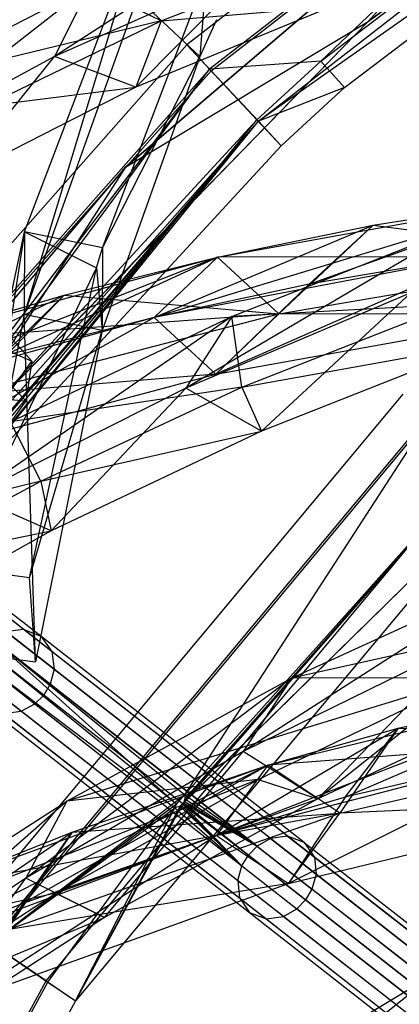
# Model space of a CAD drawing. Extents: x 5.4 to 34.8, y -14.7 to 14.7.
# Tile 62 of 251: x 10.5 to 11.8, y 6.4 to 9.7. Entities that reach past the tile are written whole.
import ezdxf

# ---------------------------------------------------------------- set-up
doc = ezdxf.new("R2010")
doc.units = 0
doc.header["$LTSCALE"] = 2.54
doc.layers.get('0').update_dxf_attribs({"color": 13, "linetype": 'CONTINUOUS'})

# ---------------------------------------------------------------- blocks, each defined once
blk = doc.blocks.new('BOHO_S_PM_7777_STL')
at = {"color": 0}
for p, q in [((12.9971, 11.1458, 2.1533), (11.0704, 9.6469, 2.1533)), ((12.9971, 11.1458, 2.1533), (11.0704, 9.6469, 2.1533)), ((13.058, 11.0506, 2.3575), (11.1477, 9.5645, 2.3575)), ((13.058, 11.0506, 2.3575), (11.1477, 9.5645, 2.3575)), ((11.1527, 9.5591, 1.9533), (13.0619, 11.0444, 1.9533)), ((11.1527, 9.5591, 1.9533), (13.0619, 11.0444, 1.9533)), ((11.5235, 9.5924, 2.3618), (13.058, 11.0506, 2.3575)), ((11.5235, 9.5924, 2.3618), (13.058, 11.0506, 2.3575)), ((11.6833, 9.7256, 15.0829), (13.3992, 10.9819, 15.0829)), ((13.3992, 10.9819, 15.0829), (11.6833, 9.7256, 14.8829)), ((11.6833, 9.7256, 14.8829), (13.3992, 10.9819, 14.8829)), ((13.3992, 10.9819, 15.0829), (11.6833, 9.7256, 14.8829)), ((11.6833, 9.7256, 15.0829), (13.3992, 10.9819, 15.0829)), ((11.6833, 9.7256, 14.8829), (13.3992, 10.9819, 14.8829)), ((11.3124, 9.3889, 1.9575), (13.1876, 10.8478, 1.9575)), ((11.3124, 9.3889, 1.9575), (13.1876, 10.8478, 1.9575)), ((11.5235, 9.5924, 2.3618), (13.1837, 10.854, 2.3618)), ((11.5235, 9.5924, 2.3618), (13.1837, 10.854, 2.3618)), ((13.2485, 10.7525, 2.1618), (11.3124, 9.3889, 1.9575)), ((13.2485, 10.7525, 2.1618), (11.3124, 9.3889, 1.9575)), ((11.6038, 9.5028, 2.1618), (13.2485, 10.7525, 2.1618)), ((11.6038, 9.5028, 2.1618), (13.2485, 10.7525, 2.1618)), ((12.4643, 10.5995, 15.0829), (10.8632, 9.2339, 15.0829)), ((10.8632, 9.2339, 14.8829), (12.4643, 10.5995, 14.8829)), ((10.8632, 9.2339, 14.8829), (12.4643, 10.5995, 14.8829)), ((10.8632, 9.2339, 14.8829), (12.4643, 10.5995, 15.0829)), ((10.8632, 9.2339, 14.8829), (12.4643, 10.5995, 15.0829)), ((12.4643, 10.5995, 15.0829), (10.8632, 9.2339, 15.0829)), ((12.4643, 10.5995, 15.0829), (11.6833, 9.7256, 15.0829)), ((12.4643, 10.5995, 15.0829), (11.6833, 9.7256, 15.0829)), ((12.4643, 10.5995, 14.8829), (11.6833, 9.7256, 14.8829)), ((12.4643, 10.5995, 14.8829), (11.6833, 9.7256, 14.8829)), ((11.4426, 10.1373, 14.5983), (10.6232, 9.6077, 13.8644)), ((11.4426, 10.1373, 14.5983), (10.6232, 9.6077, 13.8644)), ((10.9271, 10.0791, 4.9012), (10.5204, 8.7367, 3.1935)), ((10.9271, 10.0791, 4.9012), (10.5204, 8.7367, 3.1935)), ((10.5216, 9.0155, 3.3043), (10.9271, 10.0791, 4.9012)), ((10.5216, 9.0155, 3.3043), (10.9271, 10.0791, 4.9012)), ((10.9844, 9.7277, 13.9135), (11.6259, 9.9795, 14.4697)), ((10.9844, 9.7277, 13.9135), (11.6259, 9.9795, 14.4697)), ((11.2977, 9.9072, 14.4715), (10.6232, 9.6077, 13.8644)), ((11.2977, 9.9072, 14.4715), (10.6232, 9.6077, 13.8644)), ((10.8986, 9.5042, 13.8053), (11.2977, 9.9072, 14.4715)), ((10.8986, 9.5042, 13.8053), (11.2977, 9.9072, 14.4715)), ((10.7851, 8.9615, 3.4373), (11.1354, 9.8802, 4.8168)), ((10.7851, 8.9615, 3.4373), (11.1354, 9.8802, 4.8168)), ((11.1354, 9.8802, 4.8168), (11.1144, 9.6071, 4.6944)), ((11.1354, 9.8802, 4.8168), (11.1144, 9.6071, 4.6944)), ((10.7424, 9.8457, 14.0031), (10.0018, 9.2692, 13.2284)), ((10.7424, 9.8457, 14.0031), (10.0018, 9.2692, 13.2284)), ((10.0941, 9.5128, 13.3773), (10.7424, 9.8457, 14.0031)), ((10.0941, 9.5128, 13.3773), (10.7424, 9.8457, 14.0031)), ((10.7424, 9.8457, 14.0031), (10.6232, 9.6077, 13.8644)), ((10.7424, 9.8457, 14.0031), (10.6232, 9.6077, 13.8644)), ((10.9844, 9.7277, 13.9135), (10.7424, 9.8457, 14.0031)), ((10.9844, 9.7277, 13.9135), (10.7424, 9.8457, 14.0031)), ((10.9032, 9.8068, 4.7773), (10.5204, 8.7367, 3.1935)), ((10.9032, 9.8068, 4.7773), (10.5204, 8.7367, 3.1935)), ((11.1144, 9.6071, 4.6944), (10.9032, 9.8068, 4.7773)), ((11.1144, 9.6071, 4.6944), (10.9032, 9.8068, 4.7773)), ((11.5604, 9.777, 14.4078), (10.8986, 9.5042, 13.8053)), ((11.5604, 9.777, 14.4078), (10.8986, 9.5042, 13.8053)), ((10.9844, 9.7277, 13.9135), (11.5604, 9.777, 14.4078)), ((10.9844, 9.7277, 13.9135), (11.5604, 9.777, 14.4078)), ((10.9844, 9.7277, 13.9135), (10.0941, 9.5128, 13.3773)), ((10.9844, 9.7277, 13.9135), (10.0941, 9.5128, 13.3773)), ((10.1976, 8.204, 15.0829), (11.6833, 9.7256, 15.0829)), ((11.6833, 9.7256, 15.0829), (10.1976, 8.204, 14.8829)), ((10.1976, 8.204, 14.8829), (11.6833, 9.7256, 14.8829)), ((11.6833, 9.7256, 15.0829), (10.1976, 8.204, 14.8829)), ((10.1976, 8.204, 15.0829), (11.6833, 9.7256, 15.0829)), ((10.1976, 8.204, 14.8829), (11.6833, 9.7256, 14.8829)), ((10.3865, 9.4398, 13.3333), (10.9844, 9.7277, 13.9135)), ((10.3865, 9.4398, 13.3333), (10.9844, 9.7277, 13.9135)), ((10.8632, 9.2339, 15.0829), (11.6833, 9.7256, 15.0829)), ((10.8632, 9.2339, 15.0829), (11.6833, 9.7256, 15.0829)), ((10.8632, 9.2339, 14.8829), (11.6833, 9.7256, 14.8829)), ((10.8632, 9.2339, 14.8829), (11.6833, 9.7256, 14.8829)), ((10.9844, 9.7277, 13.9135), (10.8986, 9.5042, 13.8053)), ((10.9844, 9.7277, 13.9135), (10.8986, 9.5042, 13.8053)), ((11.1711, 9.7319, 4.8902), (11.1144, 9.6071, 4.6944)), ((11.1711, 9.7319, 4.8902), (11.1144, 9.6071, 4.6944)), ((11.6833, 9.7256, 15.0829), (11.6833, 9.7256, 14.8829)), ((11.6833, 9.7256, 15.0829), (11.6833, 9.7256, 14.8829)), ((11.0704, 9.6469, 2.1533), (9.4519, 7.8194, 2.1533)), ((11.0704, 9.6469, 2.1533), (9.4519, 7.8194, 2.1533)), ((11.1477, 9.5645, 2.3575), (11.0704, 9.6469, 2.1533)), ((11.1477, 9.5645, 2.3575), (11.0704, 9.6469, 2.1533)), ((11.1527, 9.5591, 1.9533), (11.0704, 9.6469, 2.1533)), ((11.1527, 9.5591, 1.9533), (11.0704, 9.6469, 2.1533)), ((10.6232, 9.6077, 13.8644), (10.0018, 9.2692, 13.2284)), ((10.6232, 9.6077, 13.8644), (10.0018, 9.2692, 13.2284)), ((10.2873, 9.1924, 13.1771), (10.6232, 9.6077, 13.8644)), ((10.2873, 9.1924, 13.1771), (10.6232, 9.6077, 13.8644)), ((10.8986, 9.5042, 13.8053), (10.6232, 9.6077, 13.8644)), ((10.8986, 9.5042, 13.8053), (10.6232, 9.6077, 13.8644)), ((11.1144, 9.6071, 4.6944), (10.7839, 8.6827, 3.3265)), ((11.1144, 9.6071, 4.6944), (10.7839, 8.6827, 3.3265)), ((10.7851, 8.9615, 3.4373), (11.1144, 9.6071, 4.6944)), ((10.7851, 8.9615, 3.4373), (11.1144, 9.6071, 4.6944)), ((11.5235, 9.5924, 2.3618), (11.1477, 9.5645, 2.3575)), ((11.5235, 9.5924, 2.3618), (11.1477, 9.5645, 2.3575)), ((11.3074, 9.3943, 2.3618), (11.5235, 9.5924, 2.3618)), ((11.3074, 9.3943, 2.3618), (11.5235, 9.5924, 2.3618)), ((11.6038, 9.5028, 2.1618), (11.5235, 9.5924, 2.3618)), ((11.6038, 9.5028, 2.1618), (11.5235, 9.5924, 2.3618)), ((11.1477, 9.5645, 2.3575), (9.543, 7.7526, 2.3575)), ((11.1477, 9.5645, 2.3575), (9.543, 7.7526, 2.3575)), ((9.549, 7.7482, 1.9533), (11.1527, 9.5591, 1.9533)), ((9.549, 7.7482, 1.9533), (11.1527, 9.5591, 1.9533)), ((9.964, 8.0089, 2.3608), (11.1477, 9.5645, 2.3575)), ((9.964, 8.0089, 2.3608), (11.1477, 9.5645, 2.3575)), ((10.0082, 8.0245, 2.3612), (11.1477, 9.5645, 2.3575)), ((10.0082, 8.0245, 2.3612), (11.1477, 9.5645, 2.3575)), ((11.3074, 9.3943, 2.3618), (11.1477, 9.5645, 2.3575)), ((11.3074, 9.3943, 2.3618), (11.1477, 9.5645, 2.3575)), ((11.1527, 9.5591, 1.9533), (11.3124, 9.3889, 1.9575)), ((11.1527, 9.5591, 1.9533), (11.3124, 9.3889, 1.9575)), ((10.8986, 9.5042, 13.8053), (10.2873, 9.1924, 13.1771)), ((10.8986, 9.5042, 13.8053), (10.2873, 9.1924, 13.1771)), ((10.3865, 9.4398, 13.3333), (10.8986, 9.5042, 13.8053)), ((10.3865, 9.4398, 13.3333), (10.8986, 9.5042, 13.8053)), ((11.6038, 9.5028, 2.1618), (11.3124, 9.3889, 1.9575)), ((11.6038, 9.5028, 2.1618), (11.3124, 9.3889, 1.9575)), ((11.3898, 9.3065, 2.1618), (11.6038, 9.5028, 2.1618)), ((11.3898, 9.3065, 2.1618), (11.6038, 9.5028, 2.1618)), ((9.7372, 7.6103, 1.9575), (11.3124, 9.3889, 1.9575)), ((9.7372, 7.6103, 1.9575), (11.3124, 9.3889, 1.9575)), ((10.0389, 7.9031, 2.0722), (11.3124, 9.3889, 1.9575)), ((10.0389, 7.9031, 2.0722), (11.3124, 9.3889, 1.9575)), ((10.0462, 8.0267, 2.3618), (11.3074, 9.3943, 2.3618)), ((10.0462, 8.0267, 2.3618), (11.3074, 9.3943, 2.3618)), ((10.075, 7.9356, 2.0873), (11.3124, 9.3889, 1.9575)), ((10.075, 7.9356, 2.0873), (11.3124, 9.3889, 1.9575)), ((10.1113, 7.9559, 2.116), (11.3124, 9.3889, 1.9575)), ((10.1113, 7.9559, 2.116), (11.3124, 9.3889, 1.9575)), ((10.1506, 7.9645, 2.1618), (11.3074, 9.3943, 2.3618)), ((10.1506, 7.9645, 2.1618), (11.3074, 9.3943, 2.3618)), ((10.1506, 7.9645, 2.1618), (11.3124, 9.3889, 1.9575)), ((10.1506, 7.9645, 2.1618), (11.3124, 9.3889, 1.9575)), ((11.3898, 9.3065, 2.1618), (11.3074, 9.3943, 2.3618)), ((11.3898, 9.3065, 2.1618), (11.3074, 9.3943, 2.3618)), ((11.3124, 9.3889, 1.9575), (11.3898, 9.3065, 2.1618)), ((11.3124, 9.3889, 1.9575), (11.3898, 9.3065, 2.1618)), ((10.1506, 7.9645, 2.1618), (11.3898, 9.3065, 2.1618)), ((10.1506, 7.9645, 2.1618), (11.3898, 9.3065, 2.1618)), ((10.8632, 9.2339, 15.0829), (9.5019, 7.6291, 15.0829)), ((9.5019, 7.6291, 14.8829), (10.8632, 9.2339, 14.8829)), ((9.5019, 7.6291, 14.8829), (10.8632, 9.2339, 14.8829)), ((9.5019, 7.6291, 14.8829), (10.8632, 9.2339, 15.0829)), ((9.5019, 7.6291, 14.8829), (10.8632, 9.2339, 15.0829)), ((10.8632, 9.2339, 15.0829), (9.5019, 7.6291, 15.0829)), ((10.8632, 9.2339, 15.0829), (10.1976, 8.204, 15.0829)), ((10.8632, 9.2339, 15.0829), (10.1976, 8.204, 15.0829)), ((10.8632, 9.2339, 14.8829), (10.1976, 8.204, 14.8829)), ((10.8632, 9.2339, 14.8829), (10.1976, 8.204, 14.8829)), ((10.8632, 9.2339, 14.8829), (10.8632, 9.2339, 15.0829)), ((10.8632, 9.2339, 14.8829), (10.8632, 9.2339, 15.0829)), ((12.313, 9.1364, 16.5262), (10.9604, 8.727, 15.5507)), ((12.313, 9.1364, 16.5262), (10.9604, 8.727, 15.5507)), ((11.1744, 8.9298, 15.4951), (12.313, 9.1364, 16.5262)), ((11.1744, 8.9298, 15.4951), (12.313, 9.1364, 16.5262)), ((11.4842, 8.8391, 16.0467), (12.313, 9.1364, 16.5262)), ((11.4842, 8.8391, 16.0467), (12.313, 9.1364, 16.5262)), ((11.7008, 9.0381, 15.9873), (12.313, 9.1364, 16.5262)), ((11.7008, 9.0381, 15.9873), (12.313, 9.1364, 16.5262)), ((10.2817, 7.8808, 1.7759), (10.5216, 9.0155, 3.3043)), ((10.2817, 7.8808, 1.7759), (10.5216, 9.0155, 3.3043)), ((10.5216, 9.0155, 3.3043), (10.3024, 7.5974, 1.6796)), ((10.5216, 9.0155, 3.3043), (10.3024, 7.5974, 1.6796)), ((10.5216, 9.0155, 3.3043), (10.5204, 8.7367, 3.1935)), ((10.5216, 9.0155, 3.3043), (10.5204, 8.7367, 3.1935)), ((10.5216, 9.0155, 3.3043), (10.7652, 8.8944, 3.3417)), ((10.7851, 8.9615, 3.4373), (10.5216, 9.0155, 3.3043)), ((10.7851, 8.9615, 3.4373), (10.5216, 9.0155, 3.3043)), ((10.5216, 9.0155, 3.3043), (10.7652, 8.8944, 3.3417)), ((10.9604, 8.727, 15.5507), (11.7008, 9.0381, 15.9873)), ((10.9604, 8.727, 15.5507), (11.7008, 9.0381, 15.9873)), ((12.0078, 9.0396, 16.7149), (11.0667, 8.4882, 16.135)), ((12.0078, 9.0396, 16.7149), (11.0667, 8.4882, 16.135)), ((11.1744, 8.9298, 15.4951), (11.7008, 9.0381, 15.9873)), ((11.1744, 8.9298, 15.4951), (11.7008, 9.0381, 15.9873)), ((11.2229, 8.7295, 16.2209), (12.0078, 9.0396, 16.7149)), ((11.2229, 8.7295, 16.2209), (12.0078, 9.0396, 16.7149)), ((11.7008, 9.0381, 15.9873), (11.3821, 8.7387, 15.5967)), ((11.7008, 9.0381, 15.9873), (11.3821, 8.7387, 15.5967)), ((11.4842, 8.8391, 16.0467), (11.7008, 9.0381, 15.9873)), ((11.4842, 8.8391, 16.0467), (11.7008, 9.0381, 15.9873)), ((11.7008, 9.0381, 15.9873), (12.5165, 8.9321, 16.6091)), ((11.7008, 9.0381, 15.9873), (12.5165, 8.9321, 16.6091)), ((10.7652, 8.8944, 3.3417), (10.7851, 8.9615, 3.4373)), ((10.7652, 8.8944, 3.3417), (10.7851, 8.9615, 3.4373)), ((10.7851, 8.9615, 3.4373), (10.7839, 8.6827, 3.3265)), ((10.7851, 8.9615, 3.4373), (10.7839, 8.6827, 3.3265)), ((12.0928, 8.9422, 16.5879), (10.9604, 8.727, 15.5507)), ((12.0928, 8.9422, 16.5879), (10.9604, 8.727, 15.5507)), ((12.0928, 8.9422, 16.5879), (11.1681, 8.5358, 15.6523)), ((12.0928, 8.9422, 16.5879), (11.1681, 8.5358, 15.6523)), ((12.0928, 8.9422, 16.5879), (11.1681, 8.5358, 15.6523)), ((12.0928, 8.9422, 16.5879), (11.4842, 8.8391, 16.0467)), ((12.0928, 8.9422, 16.5879), (11.4842, 8.8391, 16.0467)), ((11.1744, 8.9298, 15.4951), (9.9155, 8.4366, 14.4388)), ((11.1744, 8.9298, 15.4951), (9.9155, 8.4366, 14.4388)), ((10.1251, 8.647, 14.3964), (11.1744, 8.9298, 15.4951)), ((10.1251, 8.647, 14.3964), (11.1744, 8.9298, 15.4951)), ((10.4446, 8.5951, 15.0261), (11.1744, 8.9298, 15.4951)), ((10.4446, 8.5951, 15.0261), (11.1744, 8.9298, 15.4951)), ((10.6563, 8.8016, 14.9759), (11.1744, 8.9298, 15.4951)), ((10.6563, 8.8016, 14.9759), (11.1744, 8.9298, 15.4951)), ((11.1744, 8.9298, 15.4951), (10.9604, 8.727, 15.5507)), ((11.1744, 8.9298, 15.4951), (10.9604, 8.727, 15.5507)), ((11.1744, 8.9298, 15.4951), (10.9604, 8.727, 15.5507)), ((11.1744, 8.9298, 15.4951), (10.9604, 8.727, 15.5507)), ((12.5165, 8.9321, 16.6091), (11.1744, 8.9298, 15.4951)), ((12.5165, 8.9321, 16.6091), (11.1744, 8.9298, 15.4951)), ((11.3821, 8.7387, 15.5967), (11.1744, 8.9298, 15.4951)), ((11.3821, 8.7387, 15.5967), (11.1744, 8.9298, 15.4951)), ((11.3821, 8.7387, 15.5967), (11.1744, 8.9298, 15.4951)), ((11.3821, 8.7387, 15.5967), (11.1744, 8.9298, 15.4951)), ((11.3821, 8.7387, 15.5967), (12.5165, 8.9321, 16.6091)), ((11.3821, 8.7387, 15.5967), (12.5165, 8.9321, 16.6091)), ((11.3821, 8.7387, 15.5967), (12.5165, 8.9321, 16.6091)), ((10.2817, 7.8808, 1.7759), (10.7652, 8.8944, 3.3417)), ((10.2817, 7.8808, 1.7759), (10.7652, 8.8944, 3.3417)), ((10.5385, 7.8481, 1.9274), (10.7652, 8.8944, 3.3417)), ((10.5385, 7.8481, 1.9274), (10.7652, 8.8944, 3.3417)), ((10.7652, 8.8944, 3.3417), (10.7839, 8.6827, 3.3265)), ((10.7652, 8.8944, 3.3417), (10.7839, 8.6827, 3.3265)), ((10.5465, 8.5789, 1.7243), (10.3006, 8.8536, 2.4225)), ((10.5465, 8.5789, 1.7243), (10.3006, 8.8536, 2.4225)), ((11.4842, 8.8391, 16.0467), (10.9604, 8.727, 15.5507)), ((11.4842, 8.8391, 16.0467), (10.9604, 8.727, 15.5507)), ((11.8283, 8.8103, 16.6431), (11.0667, 8.4882, 16.135)), ((11.8283, 8.8103, 16.6431), (11.0667, 8.4882, 16.135)), ((11.4842, 8.8391, 16.0467), (11.1681, 8.5358, 15.6523)), ((11.4842, 8.8391, 16.0467), (11.1681, 8.5358, 15.6523)), ((11.3228, 8.3429, 16.0784), (11.8283, 8.8103, 16.6431)), ((11.3228, 8.3429, 16.0784), (11.8283, 8.8103, 16.6431)), ((9.9155, 8.4366, 14.4388), (10.6563, 8.8016, 14.9759)), ((9.9155, 8.4366, 14.4388), (10.6563, 8.8016, 14.9759)), ((10.1251, 8.647, 14.3964), (10.6563, 8.8016, 14.9759)), ((10.1251, 8.647, 14.3964), (10.6563, 8.8016, 14.9759)), ((10.6563, 8.8016, 14.9759), (10.3311, 8.4664, 14.5187)), ((10.6563, 8.8016, 14.9759), (10.3311, 8.4664, 14.5187)), ((10.4446, 8.5951, 15.0261), (10.6563, 8.8016, 14.9759)), ((10.4446, 8.5951, 15.0261), (10.6563, 8.8016, 14.9759)), ((10.6563, 8.8016, 14.9759), (11.3821, 8.7387, 15.5967)), ((10.6563, 8.8016, 14.9759), (11.3821, 8.7387, 15.5967)), ((11.9681, 8.7708, 16.4879), (11.2229, 8.7295, 16.2209)), ((11.9681, 8.7708, 16.4879), (11.2229, 8.7295, 16.2209)), ((11.2564, 8.4913, 16.0113), (11.9681, 8.7708, 16.4879)), ((11.2564, 8.4913, 16.0113), (11.9681, 8.7708, 16.4879)), ((10.9604, 8.727, 15.5507), (9.9155, 8.4366, 14.4388)), ((10.9604, 8.727, 15.5507), (9.9155, 8.4366, 14.4388)), ((10.9604, 8.727, 15.5507), (10.1215, 8.256, 14.5611)), ((10.9604, 8.727, 15.5507), (10.1215, 8.256, 14.5611)), ((10.9604, 8.727, 15.5507), (10.1215, 8.256, 14.5611)), ((11.3821, 8.7387, 15.5967), (10.1251, 8.647, 14.3964)), ((11.3821, 8.7387, 15.5967), (10.1251, 8.647, 14.3964)), ((10.5204, 8.7367, 3.1935), (10.3024, 7.5974, 1.6796)), ((10.5204, 8.7367, 3.1935), (10.3024, 7.5974, 1.6796)), ((10.3311, 8.4664, 14.5187), (11.3821, 8.7387, 15.5967)), ((10.3311, 8.4664, 14.5187), (11.3821, 8.7387, 15.5967)), ((10.3311, 8.4664, 14.5187), (11.3821, 8.7387, 15.5967)), ((11.2229, 8.7295, 16.2209), (10.3433, 8.1236, 15.605)), ((11.2229, 8.7295, 16.2209), (10.3433, 8.1236, 15.605)), ((10.9604, 8.727, 15.5507), (10.4446, 8.5951, 15.0261)), ((10.9604, 8.727, 15.5507), (10.4446, 8.5951, 15.0261)), ((10.475, 8.3738, 15.7051), (11.2229, 8.7295, 16.2209)), ((10.475, 8.3738, 15.7051), (11.2229, 8.7295, 16.2209)), ((10.5592, 7.5647, 1.8312), (10.5204, 8.7367, 3.1935)), ((10.5592, 7.5647, 1.8312), (10.5204, 8.7367, 3.1935)), ((10.7839, 8.6827, 3.3265), (10.5204, 8.7367, 3.1935)), ((10.7839, 8.6827, 3.3265), (10.5204, 8.7367, 3.1935)), ((10.9604, 8.727, 15.5507), (11.1681, 8.5358, 15.6523)), ((10.9604, 8.727, 15.5507), (11.1681, 8.5358, 15.6523)), ((10.9604, 8.727, 15.5507), (11.1681, 8.5358, 15.6523)), ((11.2229, 8.7295, 16.2209), (11.0667, 8.4882, 16.135)), ((11.2229, 8.7295, 16.2209), (11.0667, 8.4882, 16.135)), ((11.1681, 8.5358, 15.6523), (11.3821, 8.7387, 15.5967)), ((11.1681, 8.5358, 15.6523), (11.3821, 8.7387, 15.5967)), ((11.1681, 8.5358, 15.6523), (12.2963, 8.7379, 16.6708)), ((11.1681, 8.5358, 15.6523), (12.2963, 8.7379, 16.6708)), ((11.2564, 8.4913, 16.0113), (11.2229, 8.7295, 16.2209)), ((11.2564, 8.4913, 16.0113), (11.2229, 8.7295, 16.2209)), ((12.2963, 8.7379, 16.6708), (11.3821, 8.7387, 15.5967)), ((12.2963, 8.7379, 16.6708), (11.3821, 8.7387, 15.5967)), ((10.5264, 8.4452, 1.9921), (10.2828, 8.6956, 2.6769)), ((10.2828, 8.6956, 2.6769), (10.5465, 8.5789, 1.7243)), ((10.2828, 8.6956, 2.6769), (10.5465, 8.5789, 1.7243)), ((10.5264, 8.4452, 1.9921), (10.2828, 8.6956, 2.6769)), ((10.5385, 7.8481, 1.9274), (10.7839, 8.6827, 3.3265)), ((10.5385, 7.8481, 1.9274), (10.7839, 8.6827, 3.3265)), ((10.7839, 8.6827, 3.3265), (10.5592, 7.5647, 1.8312)), ((10.7839, 8.6827, 3.3265), (10.5592, 7.5647, 1.8312)), ((11.2564, 8.4913, 16.0113), (12.0686, 8.6378, 16.5941)), ((11.2564, 8.4913, 16.0113), (12.0686, 8.6378, 16.5941)), ((12.0686, 8.6378, 16.5941), (11.3228, 8.3429, 16.0784)), ((12.0686, 8.6378, 16.5941), (11.3228, 8.3429, 16.0784)), ((10.3866, 8.3567, 1.6015), (10.5465, 8.5789, 1.7243)), ((10.3866, 8.3567, 1.6015), (10.5465, 8.5789, 1.7243)), ((10.5465, 8.5789, 1.7243), (10.5264, 8.4452, 1.9921)), ((10.5465, 8.5789, 1.7243), (10.5264, 8.4452, 1.9921)), ((10.1215, 8.256, 14.5611), (11.1681, 8.5358, 15.6523)), ((10.1215, 8.256, 14.5611), (11.1681, 8.5358, 15.6523)), ((11.1681, 8.5358, 15.6523), (10.3311, 8.4664, 14.5187)), ((11.1681, 8.5358, 15.6523), (10.3311, 8.4664, 14.5187)), ((10.1318, 8.4796, 2.5329), (10.5264, 8.4452, 1.9921)), ((10.1318, 8.4796, 2.5329), (10.5264, 8.4452, 1.9921)), ((11.0667, 8.4882, 16.135), (10.3433, 8.1236, 15.605)), ((11.0667, 8.4882, 16.135), (10.3433, 8.1236, 15.605)), ((11.2564, 8.4913, 16.0113), (10.475, 8.3738, 15.7051)), ((11.2564, 8.4913, 16.0113), (10.475, 8.3738, 15.7051)), ((10.5767, 8.1741, 15.5171), (11.2564, 8.4913, 16.0113)), ((10.5767, 8.1741, 15.5171), (11.2564, 8.4913, 16.0113)), ((10.6125, 8.0069, 15.5429), (11.0667, 8.4882, 16.135)), ((10.6125, 8.0069, 15.5429), (11.0667, 8.4882, 16.135)), ((11.3228, 8.3429, 16.0784), (11.0667, 8.4882, 16.135)), ((11.3228, 8.3429, 16.0784), (11.0667, 8.4882, 16.135)), ((11.2564, 8.4913, 16.0113), (11.3228, 8.3429, 16.0784)), ((11.2564, 8.4913, 16.0113), (11.3228, 8.3429, 16.0784)), ((11.8004, 8.468, 17.1533), (10.3083, 6.6819, 17.1533)), ((11.8004, 8.468, 17.1533), (10.3083, 6.6819, 17.1533)), ((10.5264, 8.4452, 1.9921), (10.3665, 8.2231, 1.8693)), ((10.5264, 8.4452, 1.9921), (10.3665, 8.2231, 1.8693)), ((10.4017, 6.6183, 17.3575), (11.8796, 8.3874, 17.3575)), ((10.4017, 6.6183, 17.3575), (11.8796, 8.3874, 17.3575)), ((10.4078, 6.6141, 16.9533), (11.8848, 8.3822, 16.9533)), ((10.4078, 6.6141, 16.9533), (11.8848, 8.3822, 16.9533)), ((11.8848, 8.3822, 16.9533), (11.0632, 7.1147, 16.9575)), ((11.8848, 8.3822, 16.9533), (11.0632, 7.1147, 16.9575)), ((10.5767, 8.1741, 15.5171), (10.475, 8.3738, 15.7051)), ((10.5767, 8.1741, 15.5171), (10.475, 8.3738, 15.7051)), ((10.5767, 8.1741, 15.5171), (11.3228, 8.3429, 16.0784)), ((10.5767, 8.1741, 15.5171), (11.3228, 8.3429, 16.0784)), ((11.3228, 8.3429, 16.0784), (10.6125, 8.0069, 15.5429)), ((11.3228, 8.3429, 16.0784), (10.6125, 8.0069, 15.5429)), ((10.5946, 6.4869, 17.3618), (12.0432, 8.2209, 17.3618)), ((10.5946, 6.4869, 17.3618), (12.0432, 8.2209, 17.3618)), ((12.0484, 8.2157, 16.9575), (11.0592, 7.0885, 16.9811)), ((12.0484, 8.2157, 16.9575), (11.0592, 7.0885, 16.9811)), ((11.0615, 7.0937, 16.9786), (12.0484, 8.2157, 16.9575)), ((11.0615, 7.0937, 16.9786), (12.0484, 8.2157, 16.9575)), ((11.0632, 7.1147, 16.9575), (12.0484, 8.2157, 16.9575)), ((11.0632, 7.1147, 16.9575), (12.0484, 8.2157, 16.9575)), ((11.0634, 7.102, 16.9719), (12.0484, 8.2157, 16.9575)), ((11.0634, 7.102, 16.9719), (12.0484, 8.2157, 16.9575)), ((10.5178, 7.674, 15.5795), (9.846, 8.1988, 13.9112)), ((10.5178, 7.674, 15.5795), (9.846, 8.1988, 13.9112)), ((10.5767, 8.1741, 15.5171), (9.7703, 7.9776, 15.165)), ((10.5767, 8.1741, 15.5171), (9.7703, 7.9776, 15.165)), ((10.5768, 7.6503, 15.5442), (9.9078, 8.173, 13.8826)), ((10.5768, 7.6503, 15.5442), (9.9078, 8.173, 13.8826)), ((10.0499, 7.8902, 15.1004), (10.5767, 8.1741, 15.5171)), ((10.0499, 7.8902, 15.1004), (10.5767, 8.1741, 15.5171)), ((10.5767, 8.1741, 15.5171), (10.6125, 8.0069, 15.5429)), ((10.5767, 8.1741, 15.5171), (10.6125, 8.0069, 15.5429)), ((10.6141, 7.5987, 15.5089), (9.9478, 8.1193, 13.8541)), ((10.6141, 7.5987, 15.5089), (9.9478, 8.1193, 13.8541)), ((10.6125, 8.0069, 15.5429), (10.3433, 8.1236, 15.605)), ((10.6125, 8.0069, 15.5429), (10.3433, 8.1236, 15.605)), ((12.1276, 8.1351, 17.1618), (10.6941, 6.4192, 17.1618)), ((12.1276, 8.1351, 17.1618), (10.6941, 6.4192, 17.1618)), ((11.0562, 7.0841, 16.9816), (12.1276, 8.1351, 17.1618)), ((11.0562, 7.0841, 16.9816), (12.1276, 8.1351, 17.1618)), ((11.0592, 7.0885, 16.9811), (12.1276, 8.1351, 17.1618)), ((11.0592, 7.0885, 16.9811), (12.1276, 8.1351, 17.1618)), ((10.6218, 7.539, 15.4842), (9.9574, 8.0581, 13.8341)), ((10.6218, 7.539, 15.4842), (9.9574, 8.0581, 13.8341)), ((10.6125, 8.0069, 15.5429), (9.9435, 7.6339, 14.9865)), ((10.6125, 8.0069, 15.5429), (9.9435, 7.6339, 14.9865)), ((9.9451, 8.0068, 13.8244), (10.6086, 7.4884, 15.4722)), ((9.9451, 8.0068, 13.8244), (10.6086, 7.4884, 15.4722)), ((10.0499, 7.8902, 15.1004), (10.6125, 8.0069, 15.5429)), ((10.0499, 7.8902, 15.1004), (10.6125, 8.0069, 15.5429)), ((10.5869, 7.4521, 15.4692), (9.9236, 7.9703, 13.8219)), ((10.5869, 7.4521, 15.4692), (9.9236, 7.9703, 13.8219)), ((10.511, 7.3972, 15.4842), (9.8465, 7.9163, 13.8341)), ((10.511, 7.3972, 15.4842), (9.8465, 7.9163, 13.8341)), ((9.8934, 7.9406, 13.8244), (10.5569, 7.4222, 15.4722)), ((9.8934, 7.9406, 13.8244), (10.5569, 7.4222, 15.4722)), ((10.5385, 7.8481, 1.9274), (10.2817, 7.8808, 1.7759)), ((10.5385, 7.8481, 1.9274), (10.2817, 7.8808, 1.7759)), ((10.5592, 7.5647, 1.8312), (10.5385, 7.8481, 1.9274)), ((10.5592, 7.5647, 1.8312), (10.5385, 7.8481, 1.9274)), ((12.2166, 7.8722, 18.0906), (11.2613, 7.2617, 17.6012)), ((12.2166, 7.8722, 18.0906), (11.2613, 7.2617, 17.6012)), ((11.4243, 7.5093, 17.6473), (12.2166, 7.8722, 18.0906)), ((11.4243, 7.5093, 17.6473), (12.2166, 7.8722, 18.0906)), ((12.7648, 7.8055, 18.2447), (11.4243, 7.5093, 17.6473)), ((12.7648, 7.8055, 18.2447), (11.4243, 7.5093, 17.6473)), ((10.458, 7.667, 15.6041), (10.5178, 7.674, 15.5795)), ((10.458, 7.667, 15.6041), (10.5178, 7.674, 15.5795)), ((11.3535, 6.9673, 17.3705), (10.458, 7.667, 15.6041)), ((11.3535, 6.9673, 17.3705), (10.458, 7.667, 15.6041)), ((10.5178, 7.674, 15.5795), (10.5768, 7.6503, 15.5442)), ((11.4114, 6.9759, 17.3419), (10.5178, 7.674, 15.5795)), ((11.4114, 6.9759, 17.3419), (10.5178, 7.674, 15.5795)), ((10.5178, 7.674, 15.5795), (10.5768, 7.6503, 15.5442)), ((10.5768, 7.6503, 15.5442), (10.6141, 7.5987, 15.5089)), ((10.5768, 7.6503, 15.5442), (10.6141, 7.5987, 15.5089)), ((11.4676, 6.9543, 17.3011), (10.5768, 7.6503, 15.5442)), ((11.4676, 6.9543, 17.3011), (10.5768, 7.6503, 15.5442)), ((11.0359, 7.0834, 16.9575), (10.3821, 7.6121, 15.6191)), ((11.0359, 7.0834, 16.9575), (10.3821, 7.6121, 15.6191)), ((11.0359, 7.0834, 16.9575), (10.412, 7.642, 15.6161)), ((11.0632, 7.1147, 16.9575), (10.412, 7.642, 15.6161)), ((11.0359, 7.0834, 16.9575), (10.412, 7.642, 15.6161)), ((11.0632, 7.1147, 16.9575), (10.412, 7.642, 15.6161)), ((11.3086, 6.9415, 17.3844), (10.412, 7.642, 15.6161)), ((11.3086, 6.9415, 17.3844), (10.412, 7.642, 15.6161)), ((12.0307, 7.6394, 18.0552), (11.2613, 7.2617, 17.6012)), ((12.0307, 7.6394, 18.0552), (11.2613, 7.2617, 17.6012)), ((11.5131, 7.1014, 17.5712), (12.0307, 7.6394, 18.0552)), ((11.5131, 7.1014, 17.5712), (12.0307, 7.6394, 18.0552)), ((10.3024, 7.5974, 1.6796), (10.5592, 7.5647, 1.8312)), ((10.3024, 7.5974, 1.6796), (10.5592, 7.5647, 1.8312)), ((10.6141, 7.5987, 15.5089), (10.6218, 7.539, 15.4842)), ((10.6141, 7.5987, 15.5089), (10.6218, 7.539, 15.4842)), ((11.5021, 6.905, 17.2602), (10.6141, 7.5987, 15.5089)), ((11.5021, 6.905, 17.2602), (10.6141, 7.5987, 15.5089)), ((10.3603, 7.5758, 15.6161), (11.0295, 7.0715, 16.9575)), ((10.3603, 7.5758, 15.6161), (11.0295, 7.0715, 16.9575)), ((10.3603, 7.5758, 15.6161), (11.2568, 6.8753, 17.3844)), ((10.3603, 7.5758, 15.6161), (11.2568, 6.8753, 17.3844)), ((10.3471, 7.5252, 15.6041), (11.2427, 6.8255, 17.3705)), ((10.3471, 7.5252, 15.6041), (11.2427, 6.8255, 17.3705)), ((10.6218, 7.539, 15.4842), (10.6086, 7.4884, 15.4722)), ((10.6218, 7.539, 15.4842), (10.6086, 7.4884, 15.4722)), ((11.5078, 6.8468, 17.2316), (10.6218, 7.539, 15.4842)), ((11.5078, 6.8468, 17.2316), (10.6218, 7.539, 15.4842)), ((11.4243, 7.5093, 17.6473), (10.5264, 6.8344, 17.1311)), ((11.4243, 7.5093, 17.6473), (10.5264, 6.8344, 17.1311)), ((10.6086, 7.4884, 15.4722), (10.5869, 7.4521, 15.4692)), ((10.6086, 7.4884, 15.4722), (10.5869, 7.4521, 15.4692)), ((10.6086, 7.4884, 15.4722), (11.4936, 6.7969, 17.2177)), ((10.6086, 7.4884, 15.4722), (11.4936, 6.7969, 17.2177)), ((12.0259, 7.5097, 17.8252), (10.6654, 7.0937, 17.1895)), ((12.0259, 7.5097, 17.8252), (10.6654, 7.0937, 17.1895)), ((10.6654, 7.0937, 17.1895), (11.4243, 7.5093, 17.6473)), ((10.6654, 7.0937, 17.1895), (11.4243, 7.5093, 17.6473)), ((12.5364, 7.5083, 18.4696), (11.1707, 6.9784, 17.5722)), ((12.5364, 7.5083, 18.4696), (11.1707, 6.9784, 17.5722)), ((11.4243, 7.5093, 17.6473), (11.2613, 7.2617, 17.6012)), ((11.4243, 7.5093, 17.6473), (11.2613, 7.2617, 17.6012)), ((11.3122, 7.1673, 17.3934), (12.0259, 7.5097, 17.8252)), ((11.3122, 7.1673, 17.3934), (12.0259, 7.5097, 17.8252)), ((11.3446, 7.2151, 17.5111), (12.5364, 7.5083, 18.4696)), ((11.3446, 7.2151, 17.5111), (12.5364, 7.5083, 18.4696)), ((12.0259, 7.5097, 17.8252), (11.4243, 7.5093, 17.6473)), ((12.0259, 7.5097, 17.8252), (11.4243, 7.5093, 17.6473)), ((12.0259, 7.5097, 17.8252), (11.5131, 7.1014, 17.5712)), ((12.0259, 7.5097, 17.8252), (11.5131, 7.1014, 17.5712)), ((11.6053, 7.1075, 17.9311), (12.5364, 7.5083, 18.4696)), ((11.6053, 7.1075, 17.9311), (12.5364, 7.5083, 18.4696)), ((11.7847, 7.3407, 17.8719), (12.5364, 7.5083, 18.4696)), ((11.7847, 7.3407, 17.8719), (12.5364, 7.5083, 18.4696)), ((10.3548, 7.4654, 15.5795), (11.2484, 6.7673, 17.3419)), ((10.3548, 7.4654, 15.5795), (11.2484, 6.7673, 17.3419)), ((10.5869, 7.4521, 15.4692), (10.5569, 7.4222, 15.4722)), ((10.5869, 7.4521, 15.4692), (10.5569, 7.4222, 15.4722)), ((11.4716, 6.7608, 17.2142), (10.5869, 7.4521, 15.4692)), ((11.4716, 6.7608, 17.2142), (10.5869, 7.4521, 15.4692)), ((12.2661, 7.4546, 18.0347), (11.5131, 7.1014, 17.5712)), ((12.2661, 7.4546, 18.0347), (11.5131, 7.1014, 17.5712)), ((10.3921, 7.4139, 15.5442), (11.2829, 6.7179, 17.3011)), ((10.3921, 7.4139, 15.5442), (11.2829, 6.7179, 17.3011)), ((10.511, 7.3972, 15.4842), (10.5569, 7.4222, 15.4722)), ((10.511, 7.3972, 15.4842), (10.5569, 7.4222, 15.4722)), ((10.5569, 7.4222, 15.4722), (11.4419, 6.7307, 17.2177)), ((10.5569, 7.4222, 15.4722), (11.4419, 6.7307, 17.2177)), ((10.4512, 7.3901, 15.5089), (10.511, 7.3972, 15.4842)), ((10.4512, 7.3901, 15.5089), (10.511, 7.3972, 15.4842)), ((10.4512, 7.3901, 15.5089), (11.3391, 6.6964, 17.2602)), ((10.4512, 7.3901, 15.5089), (11.3391, 6.6964, 17.2602)), ((11.3969, 6.705, 17.2316), (10.511, 7.3972, 15.4842)), ((11.3969, 6.705, 17.2316), (10.511, 7.3972, 15.4842)), ((11.1707, 6.9784, 17.5722), (11.7847, 7.3407, 17.8719)), ((11.1707, 6.9784, 17.5722), (11.7847, 7.3407, 17.8719)), ((11.3446, 7.2151, 17.5111), (11.7847, 7.3407, 17.8719)), ((11.3446, 7.2151, 17.5111), (11.7847, 7.3407, 17.8719)), ((12.7688, 7.3251, 18.5201), (11.3446, 7.2151, 17.5111)), ((12.7688, 7.3251, 18.5201), (11.3446, 7.2151, 17.5111)), ((11.7847, 7.3407, 17.8719), (11.5883, 7.0531, 17.5773)), ((11.7847, 7.3407, 17.8719), (11.5883, 7.0531, 17.5773)), ((11.5883, 7.0531, 17.5773), (12.7688, 7.3251, 18.5201)), ((11.5883, 7.0531, 17.5773), (12.7688, 7.3251, 18.5201)), ((11.5883, 7.0531, 17.5773), (12.7688, 7.3251, 18.5201)), ((11.6053, 7.1075, 17.9311), (11.7847, 7.3407, 17.8719)), ((11.6053, 7.1075, 17.9311), (11.7847, 7.3407, 17.8719)), ((11.7847, 7.3407, 17.8719), (12.7688, 7.3251, 18.5201)), ((11.7847, 7.3407, 17.8719), (12.7688, 7.3251, 18.5201)), ((12.3467, 7.282, 18.5236), (11.1707, 6.9784, 17.5722)), ((12.3467, 7.282, 18.5236), (11.1707, 6.9784, 17.5722)), ((12.3467, 7.282, 18.5236), (11.4144, 6.8164, 17.6383)), ((12.3467, 7.282, 18.5236), (11.4144, 6.8164, 17.6383)), ((12.3467, 7.282, 18.5236), (11.4144, 6.8164, 17.6383)), ((12.3467, 7.282, 18.5236), (11.6053, 7.1075, 17.9311)), ((12.3467, 7.282, 18.5236), (11.6053, 7.1075, 17.9311)), ((11.2613, 7.2617, 17.6012), (10.5264, 6.8344, 17.1311)), ((11.2613, 7.2617, 17.6012), (10.5264, 6.8344, 17.1311)), ((10.7921, 6.701, 17.0914), (11.2613, 7.2617, 17.6012)), ((10.7921, 6.701, 17.0914), (11.2613, 7.2617, 17.6012)), ((11.5131, 7.1014, 17.5712), (11.2613, 7.2617, 17.6012)), ((11.5131, 7.1014, 17.5712), (11.2613, 7.2617, 17.6012)), ((11.3446, 7.2151, 17.5111), (10.052, 6.5594, 16.5879)), ((11.3446, 7.2151, 17.5111), (10.052, 6.5594, 16.5879)), ((10.2144, 6.804, 16.5262), (11.3446, 7.2151, 17.5111)), ((10.2144, 6.804, 16.5262), (11.3446, 7.2151, 17.5111)), ((10.516, 6.7482, 17.0088), (11.3446, 7.2151, 17.5111)), ((10.516, 6.7482, 17.0088), (11.3446, 7.2151, 17.5111)), ((10.6828, 6.9897, 16.9465), (11.3446, 7.2151, 17.5111)), ((10.6828, 6.9897, 16.9465), (11.3446, 7.2151, 17.5111)), ((11.3446, 7.2151, 17.5111), (11.1707, 6.9784, 17.5722)), ((11.3446, 7.2151, 17.5111), (11.1707, 6.9784, 17.5722)), ((11.3446, 7.2151, 17.5111), (11.1707, 6.9784, 17.5722)), ((11.3446, 7.2151, 17.5111), (11.1707, 6.9784, 17.5722)), ((11.5883, 7.0531, 17.5773), (11.3446, 7.2151, 17.5111)), ((11.5883, 7.0531, 17.5773), (11.3446, 7.2151, 17.5111)), ((11.5883, 7.0531, 17.5773), (11.3446, 7.2151, 17.5111)), ((11.5883, 7.0531, 17.5773), (11.3446, 7.2151, 17.5111)), ((11.3122, 7.1673, 17.3934), (9.9446, 6.6315, 16.7149)), ((11.3122, 7.1673, 17.3934), (9.9446, 6.6315, 16.7149)), ((10.6276, 6.7831, 16.9481), (11.3122, 7.1673, 17.3934)), ((10.6276, 6.7831, 16.9481), (11.3122, 7.1673, 17.3934)), ((11.3122, 7.1673, 17.3934), (10.6654, 7.0937, 17.1895)), ((11.3122, 7.1673, 17.3934), (10.6654, 7.0937, 17.1895)), ((11.3122, 7.1673, 17.3934), (11.5131, 7.1014, 17.5712)), ((11.3122, 7.1673, 17.3934), (11.5131, 7.1014, 17.5712)), ((10.4078, 6.6141, 16.9533), (11.0632, 7.1147, 16.9575)), ((10.4078, 6.6141, 16.9533), (11.0632, 7.1147, 16.9575)), ((11.0359, 7.0834, 16.9575), (11.0632, 7.1147, 16.9575)), ((11.0359, 7.0834, 16.9575), (11.0632, 7.1147, 16.9575)), ((11.3086, 6.9415, 17.3844), (11.0632, 7.1147, 16.9575)), ((11.0632, 7.1147, 16.9575), (11.0634, 7.102, 16.9719)), ((11.3086, 6.9415, 17.3844), (11.0632, 7.1147, 16.9575)), ((11.0632, 7.1147, 16.9575), (11.0634, 7.102, 16.9719)), ((10.6654, 7.0937, 17.1895), (9.8306, 6.3635, 16.6431)), ((10.6654, 7.0937, 17.1895), (9.8306, 6.3635, 16.6431)), ((9.9446, 6.6315, 16.7149), (10.6654, 7.0937, 17.1895)), ((9.9446, 6.6315, 16.7149), (10.6654, 7.0937, 17.1895)), ((11.0359, 7.0834, 16.9575), (10.4078, 6.6141, 16.9533)), ((11.0359, 7.0834, 16.9575), (10.4078, 6.6141, 16.9533)), ((10.6654, 7.0937, 17.1895), (10.5264, 6.8344, 17.1311)), ((10.6654, 7.0937, 17.1895), (10.5264, 6.8344, 17.1311)), ((10.6276, 6.7831, 16.9481), (11.5131, 7.1014, 17.5712)), ((10.6276, 6.7831, 16.9481), (11.5131, 7.1014, 17.5712)), ((11.0562, 7.0841, 16.9816), (10.6941, 6.4192, 17.1618)), ((11.0562, 7.0841, 16.9816), (10.6941, 6.4192, 17.1618)), ((11.052, 7.0801, 16.9802), (10.6941, 6.4192, 17.1618)), ((11.052, 7.0801, 16.9802), (10.6941, 6.4192, 17.1618)), ((11.5131, 7.1014, 17.5712), (10.7921, 6.701, 17.0914)), ((11.5131, 7.1014, 17.5712), (10.7921, 6.701, 17.0914)), ((11.0295, 7.0715, 16.9575), (11.0359, 7.0834, 16.9575)), ((11.0295, 7.0715, 16.9575), (11.0359, 7.0834, 16.9575)), ((11.052, 7.0801, 16.9802), (11.0477, 7.0772, 16.9773)), ((11.052, 7.0801, 16.9802), (11.0477, 7.0772, 16.9773)), ((11.0562, 7.0841, 16.9816), (11.052, 7.0801, 16.9802)), ((11.0562, 7.0841, 16.9816), (11.052, 7.0801, 16.9802)), ((11.052, 7.0801, 16.9802), (11.2568, 6.8753, 17.3844)), ((11.052, 7.0801, 16.9802), (11.2568, 6.8753, 17.3844)), ((11.0592, 7.0885, 16.9811), (11.0562, 7.0841, 16.9816)), ((11.0592, 7.0885, 16.9811), (11.0562, 7.0841, 16.9816)), ((11.0562, 7.0841, 16.9816), (11.2788, 6.9114, 17.3879)), ((11.0562, 7.0841, 16.9816), (11.2788, 6.9114, 17.3879)), ((11.0562, 7.0841, 16.9816), (11.2568, 6.8753, 17.3844)), ((11.0562, 7.0841, 16.9816), (11.2568, 6.8753, 17.3844)), ((11.0615, 7.0937, 16.9786), (11.0592, 7.0885, 16.9811)), ((11.0615, 7.0937, 16.9786), (11.0592, 7.0885, 16.9811)), ((11.0592, 7.0885, 16.9811), (11.3086, 6.9415, 17.3844)), ((11.0592, 7.0885, 16.9811), (11.3086, 6.9415, 17.3844)), ((11.0592, 7.0885, 16.9811), (11.2788, 6.9114, 17.3879)), ((11.0592, 7.0885, 16.9811), (11.2788, 6.9114, 17.3879)), ((11.0634, 7.102, 16.9719), (11.0615, 7.0937, 16.9786)), ((11.0634, 7.102, 16.9719), (11.0615, 7.0937, 16.9786)), ((11.0615, 7.0937, 16.9786), (11.3086, 6.9415, 17.3844)), ((11.0615, 7.0937, 16.9786), (11.3086, 6.9415, 17.3844)), ((11.0634, 7.102, 16.9719), (11.3086, 6.9415, 17.3844)), ((11.0634, 7.102, 16.9719), (11.3086, 6.9415, 17.3844)), ((11.6053, 7.1075, 17.9311), (11.1707, 6.9784, 17.5722)), ((11.6053, 7.1075, 17.9311), (11.1707, 6.9784, 17.5722)), ((11.6053, 7.1075, 17.9311), (11.4144, 6.8164, 17.6383)), ((11.6053, 7.1075, 17.9311), (11.4144, 6.8164, 17.6383)), ((11.4144, 6.8164, 17.6383), (12.5791, 7.0988, 18.5741)), ((11.4144, 6.8164, 17.6383), (12.5791, 7.0988, 18.5741)), ((12.5791, 7.0988, 18.5741), (11.5883, 7.0531, 17.5773)), ((12.5791, 7.0988, 18.5741), (11.5883, 7.0531, 17.5773)), ((11.5883, 7.0531, 17.5773), (10.2144, 6.804, 16.5262)), ((11.5883, 7.0531, 17.5773), (10.2144, 6.804, 16.5262)), ((10.4078, 6.6141, 16.9533), (11.0295, 7.0715, 16.9575)), ((10.4078, 6.6141, 16.9533), (11.0295, 7.0715, 16.9575)), ((10.4638, 6.6593, 16.6091), (11.5883, 7.0531, 17.5773)), ((10.4638, 6.6593, 16.6091), (11.5883, 7.0531, 17.5773)), ((10.4638, 6.6593, 16.6091), (11.5883, 7.0531, 17.5773)), ((10.6007, 6.4828, 16.9575), (11.0295, 7.0715, 16.9575)), ((10.6007, 6.4828, 16.9575), (11.0295, 7.0715, 16.9575)), ((10.6828, 6.9897, 16.9465), (11.5883, 7.0531, 17.5773)), ((10.6828, 6.9897, 16.9465), (11.5883, 7.0531, 17.5773)), ((11.0477, 7.0772, 16.9773), (10.6941, 6.4192, 17.1618)), ((11.0477, 7.0772, 16.9773), (10.6941, 6.4192, 17.1618)), ((10.6941, 6.4192, 17.1618), (11.0295, 7.0715, 16.9575)), ((10.6941, 6.4192, 17.1618), (11.0295, 7.0715, 16.9575)), ((11.0477, 7.0772, 16.9773), (11.0295, 7.0715, 16.9575)), ((11.0477, 7.0772, 16.9773), (11.0295, 7.0715, 16.9575)), ((11.0295, 7.0715, 16.9575), (11.2568, 6.8753, 17.3844)), ((11.0295, 7.0715, 16.9575), (11.2568, 6.8753, 17.3844)), ((11.0477, 7.0772, 16.9773), (11.2568, 6.8753, 17.3844)), ((11.0477, 7.0772, 16.9773), (11.2568, 6.8753, 17.3844)), ((11.4144, 6.8164, 17.6383), (11.5883, 7.0531, 17.5773)), ((11.4144, 6.8164, 17.6383), (11.5883, 7.0531, 17.5773)), ((10.052, 6.5594, 16.5879), (10.6828, 6.9897, 16.9465)), ((10.052, 6.5594, 16.5879), (10.6828, 6.9897, 16.9465)), ((10.2144, 6.804, 16.5262), (10.6828, 6.9897, 16.9465)), ((10.2144, 6.804, 16.5262), (10.6828, 6.9897, 16.9465)), ((10.6828, 6.9897, 16.9465), (10.4638, 6.6593, 16.6091)), ((10.6828, 6.9897, 16.9465), (10.4638, 6.6593, 16.6091)), ((10.516, 6.7482, 17.0088), (10.6828, 6.9897, 16.9465)), ((10.516, 6.7482, 17.0088), (10.6828, 6.9897, 16.9465)), ((11.1707, 6.9784, 17.5722), (10.052, 6.5594, 16.5879)), ((11.1707, 6.9784, 17.5722), (10.052, 6.5594, 16.5879)), ((11.1707, 6.9784, 17.5722), (10.3014, 6.4147, 16.6708)), ((11.1707, 6.9784, 17.5722), (10.3014, 6.4147, 16.6708)), ((11.1707, 6.9784, 17.5722), (10.3014, 6.4147, 16.6708)), ((11.1707, 6.9784, 17.5722), (10.516, 6.7482, 17.0088)), ((11.1707, 6.9784, 17.5722), (10.516, 6.7482, 17.0088)), ((11.1707, 6.9784, 17.5722), (11.4144, 6.8164, 17.6383)), ((11.1707, 6.9784, 17.5722), (11.4144, 6.8164, 17.6383)), ((11.1707, 6.9784, 17.5722), (11.4144, 6.8164, 17.6383)), ((11.3535, 6.9673, 17.3705), (11.3086, 6.9415, 17.3844)), ((11.3535, 6.9673, 17.3705), (11.3086, 6.9415, 17.3844)), ((11.4114, 6.9759, 17.3419), (11.3535, 6.9673, 17.3705)), ((11.4114, 6.9759, 17.3419), (11.3535, 6.9673, 17.3705)), ((11.3535, 6.9673, 17.3705), (12.4938, 6.0764, 19.2449)), ((11.3535, 6.9673, 17.3705), (12.4938, 6.0764, 19.2449)), ((11.4676, 6.9543, 17.3011), (11.4114, 6.9759, 17.3419)), ((11.4114, 6.9759, 17.3419), (12.5497, 6.0865, 19.2131)), ((11.4114, 6.9759, 17.3419), (12.5497, 6.0865, 19.2131)), ((11.4676, 6.9543, 17.3011), (11.4114, 6.9759, 17.3419)), ((11.4676, 6.9543, 17.3011), (11.5021, 6.905, 17.2602)), ((11.4676, 6.9543, 17.3011), (12.6032, 6.0671, 19.1677)), ((11.4676, 6.9543, 17.3011), (12.6032, 6.0671, 19.1677)), ((11.4676, 6.9543, 17.3011), (11.5021, 6.905, 17.2602)), ((11.2788, 6.9114, 17.3879), (11.3086, 6.9415, 17.3844)), ((11.2788, 6.9114, 17.3879), (11.3086, 6.9415, 17.3844)), ((11.3086, 6.9415, 17.3844), (12.4498, 6.0499, 19.2603)), ((11.3086, 6.9415, 17.3844), (12.4498, 6.0499, 19.2603)), ((11.2568, 6.8753, 17.3844), (11.2788, 6.9114, 17.3879)), ((11.2568, 6.8753, 17.3844), (11.2788, 6.9114, 17.3879)), ((11.2788, 6.9114, 17.3879), (12.4203, 6.0196, 19.2641)), ((11.2788, 6.9114, 17.3879), (12.4203, 6.0196, 19.2641)), ((11.5021, 6.905, 17.2602), (11.5078, 6.8468, 17.2316)), ((12.635, 6.0199, 19.1224), (11.5021, 6.905, 17.2602)), ((11.5021, 6.905, 17.2602), (11.5078, 6.8468, 17.2316)), ((12.635, 6.0199, 19.1224), (11.5021, 6.905, 17.2602)), ((11.2427, 6.8255, 17.3705), (11.2568, 6.8753, 17.3844)), ((11.2427, 6.8255, 17.3705), (11.2568, 6.8753, 17.3844)), ((11.2568, 6.8753, 17.3844), (12.3981, 5.9837, 19.2603)), ((11.2568, 6.8753, 17.3844), (12.3981, 5.9837, 19.2603)), ((10.5264, 6.8344, 17.1311), (9.8306, 6.3635, 16.6431)), ((10.5264, 6.8344, 17.1311), (9.8306, 6.3635, 16.6431)), ((10.1074, 6.2591, 16.5941), (10.5264, 6.8344, 17.1311)), ((10.1074, 6.2591, 16.5941), (10.5264, 6.8344, 17.1311)), ((10.3014, 6.4147, 16.6708), (11.4144, 6.8164, 17.6383)), ((10.3014, 6.4147, 16.6708), (11.4144, 6.8164, 17.6383)), ((11.4144, 6.8164, 17.6383), (10.4638, 6.6593, 16.6091)), ((11.4144, 6.8164, 17.6383), (10.4638, 6.6593, 16.6091)), ((10.7921, 6.701, 17.0914), (10.5264, 6.8344, 17.1311)), ((10.7921, 6.701, 17.0914), (10.5264, 6.8344, 17.1311)), ((11.2427, 6.8255, 17.3705), (11.2484, 6.7673, 17.3419)), ((11.2427, 6.8255, 17.3705), (12.383, 5.9346, 19.2449)), ((11.2427, 6.8255, 17.3705), (11.2484, 6.7673, 17.3419)), ((11.2427, 6.8255, 17.3705), (12.383, 5.9346, 19.2449)), ((11.5078, 6.8468, 17.2316), (11.4936, 6.7969, 17.2177)), ((11.5078, 6.8468, 17.2316), (11.4936, 6.7969, 17.2177)), ((12.6387, 5.9632, 19.0906), (11.5078, 6.8468, 17.2316)), ((12.6387, 5.9632, 19.0906), (11.5078, 6.8468, 17.2316)), ((10.6276, 6.7831, 16.9481), (9.9446, 6.6315, 16.7149)), ((10.6276, 6.7831, 16.9481), (9.9446, 6.6315, 16.7149)), ((9.9759, 6.3616, 16.4879), (10.6276, 6.7831, 16.9481)), ((9.9759, 6.3616, 16.4879), (10.6276, 6.7831, 16.9481)), ((10.6276, 6.7831, 16.9481), (10.7921, 6.701, 17.0914)), ((10.6276, 6.7831, 16.9481), (10.7921, 6.701, 17.0914)), ((11.4936, 6.7969, 17.2177), (11.4716, 6.7608, 17.2142)), ((11.4936, 6.7969, 17.2177), (11.4716, 6.7608, 17.2142)), ((12.6237, 5.914, 19.0752), (11.4936, 6.7969, 17.2177)), ((12.6237, 5.914, 19.0752), (11.4936, 6.7969, 17.2177)), ((10.516, 6.7482, 17.0088), (10.052, 6.5594, 16.5879)), ((10.516, 6.7482, 17.0088), (10.052, 6.5594, 16.5879)), ((10.516, 6.7482, 17.0088), (10.3014, 6.4147, 16.6708)), ((10.516, 6.7482, 17.0088), (10.3014, 6.4147, 16.6708)), ((11.2484, 6.7673, 17.3419), (12.3868, 5.8779, 19.2131)), ((11.2484, 6.7673, 17.3419), (11.2829, 6.7179, 17.3011)), ((11.2484, 6.7673, 17.3419), (12.3868, 5.8779, 19.2131)), ((11.2484, 6.7673, 17.3419), (11.2829, 6.7179, 17.3011)), ((11.4716, 6.7608, 17.2142), (11.4419, 6.7307, 17.2177)), ((11.4716, 6.7608, 17.2142), (11.4419, 6.7307, 17.2177)), ((12.6014, 5.8781, 19.0713), (11.4716, 6.7608, 17.2142)), ((12.6014, 5.8781, 19.0713), (11.4716, 6.7608, 17.2142)), ((11.2829, 6.7179, 17.3011), (12.4185, 5.8307, 19.1677)), ((11.2829, 6.7179, 17.3011), (12.4185, 5.8307, 19.1677)), ((11.2829, 6.7179, 17.3011), (11.3391, 6.6964, 17.2602)), ((11.2829, 6.7179, 17.3011), (11.3391, 6.6964, 17.2602)), ((11.3969, 6.705, 17.2316), (11.4419, 6.7307, 17.2177)), ((11.3969, 6.705, 17.2316), (11.4419, 6.7307, 17.2177)), ((12.5719, 5.8479, 19.0752), (11.4419, 6.7307, 17.2177)), ((12.5719, 5.8479, 19.0752), (11.4419, 6.7307, 17.2177)), ((9.9759, 6.3616, 16.4879), (10.7921, 6.701, 17.0914)), ((9.9759, 6.3616, 16.4879), (10.7921, 6.701, 17.0914)), ((10.7921, 6.701, 17.0914), (10.1074, 6.2591, 16.5941)), ((10.7921, 6.701, 17.0914), (10.1074, 6.2591, 16.5941)), ((11.3391, 6.6964, 17.2602), (11.3969, 6.705, 17.2316)), ((11.3391, 6.6964, 17.2602), (11.3969, 6.705, 17.2316)), ((11.3391, 6.6964, 17.2602), (12.472, 5.8113, 19.1224)), ((11.3391, 6.6964, 17.2602), (12.472, 5.8113, 19.1224)), ((11.3969, 6.705, 17.2316), (12.5279, 5.8213, 19.0906)), ((11.3969, 6.705, 17.2316), (12.5279, 5.8213, 19.0906)), ((10.5946, 6.4869, 17.3618), (10.4017, 6.6183, 17.3575)), ((10.5946, 6.4869, 17.3618), (10.4017, 6.6183, 17.3575)), ((10.4078, 6.6141, 16.9533), (10.6007, 6.4828, 16.9575)), ((10.4078, 6.6141, 16.9533), (10.6007, 6.4828, 16.9575)), ((11.9159, 6.5157, 18.9428), (11.018, 5.803, 18.4955)), ((11.9159, 6.5157, 18.9428), (11.018, 5.803, 18.4955)), ((11.1624, 6.0646, 18.5218), (11.9159, 6.5157, 18.9428)), ((11.1624, 6.0646, 18.5218), (11.9159, 6.5157, 18.9428)), ((9.5122, 4.5036, 17.3618), (10.5946, 6.4869, 17.3618)), ((9.5122, 4.5036, 17.3618), (10.5946, 6.4869, 17.3618)), ((9.5189, 4.5007, 16.9575), (10.6007, 6.4828, 16.9575)), ((9.5189, 4.5007, 16.9575), (10.6007, 6.4828, 16.9575)), ((10.5946, 6.4869, 17.3618), (10.6941, 6.4192, 17.1618)), ((10.5946, 6.4869, 17.3618), (10.6941, 6.4192, 17.1618)), ((10.6007, 6.4828, 16.9575), (10.6941, 6.4192, 17.1618)), ((10.6007, 6.4828, 16.9575), (10.6941, 6.4192, 17.1618)), ((10.6941, 6.4192, 17.1618), (9.623, 4.4565, 17.1618)), ((10.6941, 6.4192, 17.1618), (9.623, 4.4565, 17.1618))]:
    blk.add_line(p, q, dxfattribs=at)

msp = doc.modelspace()

# ---------------------------------------------------------------- block references
at = {"color": 0}
msp.add_blockref('BOHO_S_PM_7777_STL', (0, 0), dxfattribs=at)

doc.saveas('drawing.dxf')
